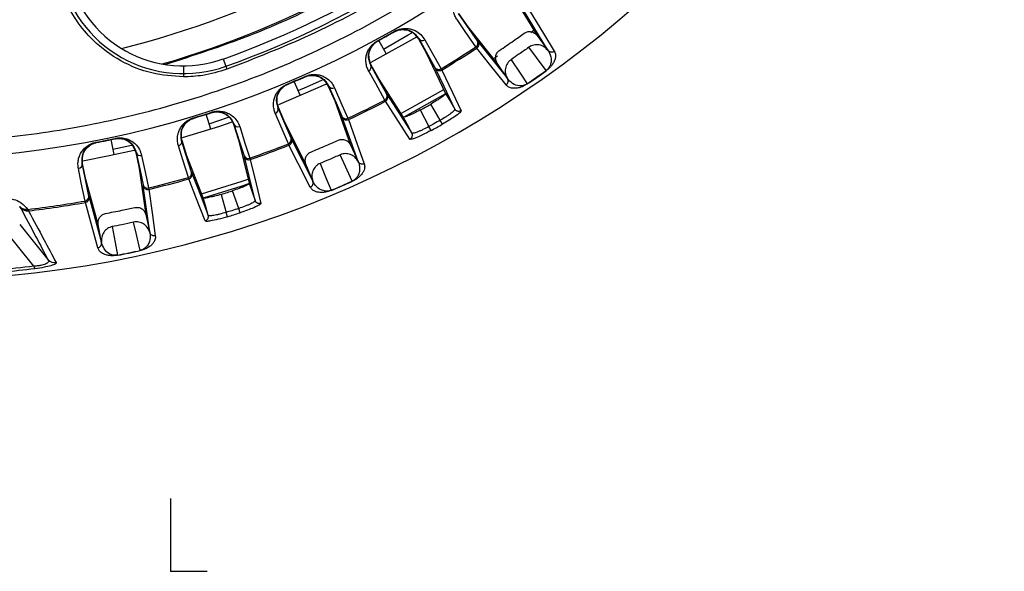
# Model space of a CAD drawing. Header units: millimetres. Extents: x -210 to 108, y 0 to 276.
# Tile 10 of 19: x -17 to 92, y 0 to 61. Entities that reach past the tile are written whole.
import ezdxf

# ---------------------------------------------------------------- set-up
doc = ezdxf.new("R2010")
doc.units = ezdxf.units.MM
doc.header["$PDSIZE"] = -1

msp = doc.modelspace()

# ---------------------------------------------------------------- linework, layer by layer
at = {"color": 7, "linetype": 'Continuous', "lineweight": 25}
for p, q in [((37.64, 63.41), (40.31, 59.02)), ((41.5, 57.39), (38.81, 61.82)), ((32.72, 59.98), (31.7, 61.45)), ((35.93, 55.96), (32.72, 59.98)), ((24.59, 59.47), (24.61, 59.44)), ((27.29, 58.69), (27.25, 58.67)), ((27.25, 58.67), (28.12, 57.1)), ((39.64, 59.36), (39.96, 59.6)), ((40.31, 59.02), (41.5, 57.39)), ((22.76, 58.45), (22.78, 58.42)), ((23.72, 56.97), (22.9, 58.48)), ((33.67, 57.64), (33.58, 57.77)), ((33.82, 58.33), (37.05, 54.29)), ((5.77, 56.44), (6.18, 55.3)), ((28.12, 57.1), (30.25, 52.64)), ((35.5, 56.48), (35.94, 56.77)), ((41.5, 57.39), (41.5, 57.39)), ((1.38, 55.67), (1.38, 54.47)), ((22.92, 54.2), (22.05, 55.77)), ((29.74, 55.36), (29.81, 55.22)), ((37.05, 54.29), (35.93, 55.96)), ((14.77, 54.52), (14.79, 54.48)), ((25.59, 50.05), (22.92, 54.2)), ((37.05, 54.28), (37.05, 54.29)), ((41.31, 55.15), (41.3, 55.16)), ((12.82, 53.68), (12.83, 53.64)), ((14.26, 52.37), (13.58, 53.96)), ((17.37, 53.47), (17.33, 53.45)), ((17.33, 53.45), (18.05, 51.81)), ((12.54, 49.43), (11.84, 51.08)), ((18.05, 51.81), (19.78, 46.96)), ((23.62, 51.78), (23.55, 51.91)), ((29.66, 49.69), (28.62, 51.47)), ((2.47, 49.94), (2.48, 49.9)), ((4.41, 48.7), (3.89, 50.34)), ((4.21, 49.31), (6.35, 50.02)), ((4.47, 50.57), (4.49, 50.53)), ((20.61, 45.13), (18.87, 50.01)), ((19.48, 49.91), (19.54, 49.76)), ((27.45, 50.82), (28.41, 48.99)), ((31.27, 50.91), (31.24, 50.82)), ((6.95, 49.26), (6.91, 49.25)), ((6.91, 49.25), (7.45, 47.54)), ((14.87, 44.85), (12.54, 49.43)), ((28.65, 48.56), (28.41, 48.99)), ((29.9, 49.26), (29.66, 49.69)), ((-6.14, 47.7), (-6.13, 47.66)), ((-8.23, 47.26), (-8.22, 47.22)), ((-6.62, 47.55), (-6.27, 45.9)), ((-6.39, 46.5), (-4.31, 46.96)), ((1.77, 45.75), (1.24, 47.46)), ((7.45, 47.54), (8.64, 42.74)), ((13, 46.95), (12.94, 47.09)), ((13.28, 47.6), (15.63, 42.98)), ((19.77, 46.97), (20.61, 45.13)), ((-3.81, 46.14), (-3.85, 46.13)), ((-3.85, 46.13), (-3.48, 44.38)), ((3.55, 41.14), (1.77, 45.75)), ((-9.35, 43.16), (-9.71, 44.92)), ((8.69, 45.51), (8.73, 45.36)), ((15.63, 42.98), (14.87, 44.85)), ((20.61, 45.13), (20.62, 45.12)), ((-3.48, 44.38), (-2.76, 39.28)), ((1.97, 43.23), (1.93, 43.38)), ((-7.99, 38.2), (-9.35, 43.16)), ((-2.31, 37.33), (-3.03, 42.45)), ((15.63, 42.97), (15.63, 42.98)), ((19.98, 42.97), (19.97, 42.98)), ((-9, 41.22), (-7.63, 36.22)), ((-2.46, 42.23), (-2.43, 42.08)), ((5.53, 41.52), (6.1, 39.54)), ((7.47, 39.97), (6.8, 41.92)), ((-16.6, 40.13), (-16.63, 40.17)), ((-9.4, 40.64), (-9.44, 40.79)), ((9.29, 40.84), (9.25, 40.76)), ((-15.73, 39.87), (-15.67, 39.72)), ((-2.76, 39.29), (-2.31, 37.33)), ((6.25, 39.06), (6.1, 39.54)), ((7.62, 39.5), (7.47, 39.97)), ((-15.07, 33.61), (-18.86, 38.29)), ((-16.63, 38.19), (-13.52, 34.34)), ((-7.63, 36.22), (-7.99, 38.2)), ((-2.31, 37.33), (-2.31, 37.32)), ((-7.63, 36.21), (-7.63, 36.22)), ((-3.37, 35.34), (-3.37, 35.35))]:
    msp.add_line(p, q, dxfattribs=at)
at = {"color": 7, "linetype": 'Continuous'}
for q in [(0, 8.03), (4.01, 0)]:
    msp.add_line((0, 0), q, dxfattribs=at)
at = {"color": 7, "linetype": 'Continuous', "lineweight": 25, "flags": 128}
for points in [[(33.58, 57.77), (32.41, 59.46), (31.5, 60.77)], [(33.75, 58.43), (32.58, 60.11), (31.67, 61.43)], [(39.51, 61.72), (41, 59.26), (42.2, 57.29)], [(27.03, 58.85), (22.68, 56.4), (22.03, 56.06)], [(23.41, 57.53), (26.14, 59.08), (26.52, 59.3)], [(27.29, 58.69), (28.29, 56.9), (29.07, 55.5)], [(27.95, 58.55), (28.94, 56.78), (29.74, 55.36)], [(36.91, 53.59), (35.08, 55.88), (33.67, 57.64)], [(41.3, 55.16), (40.24, 56.6), (39.41, 57.73)], [(37.45, 56.36), (38.44, 54.87), (39.21, 53.7)], [(22.05, 55.77), (22.03, 55.76), (22.01, 55.75)], [(23.78, 52.55), (22.79, 54.34), (22.01, 55.75)], [(31.27, 50.91), (30.07, 53.42), (29.13, 55.4)], [(35.93, 55.96), (35.93, 55.96), (35.93, 55.97)], [(23.55, 51.91), (22.55, 53.72), (21.78, 55.11)], [(29.81, 55.22), (31, 52.73), (31.95, 50.73)], [(17.12, 53.64), (17.04, 53.61), (11.84, 51.37)], [(14.01, 52.96), (14.97, 53.38), (16.68, 54.15)], [(17.37, 53.47), (18.19, 51.59), (18.83, 50.12)], [(18.02, 53.26), (18.83, 51.4), (19.48, 49.91)], [(23.84, 52.45), (25.34, 50.11), (26.53, 48.27)], [(25.32, 50.44), (25.72, 50.66), (30.04, 53.07)], [(30.25, 52.61), (25.71, 50.08), (25.59, 50.02)], [(30.25, 52.64), (30.82, 51.67), (31.27, 50.91)], [(11.84, 51.08), (11.81, 51.07), (11.8, 51.06)], [(13.23, 47.7), (12.43, 49.58), (11.8, 51.06)], [(26.32, 47.6), (24.79, 49.96), (23.62, 51.78)], [(12.94, 47.09), (12.13, 48.98), (11.5, 50.45)], [(26.53, 48.27), (26, 49.26), (25.59, 50.05)], [(6.71, 49.46), (5.34, 49), (1.25, 47.74)], [(6.95, 49.26), (7.57, 47.31), (8.06, 45.78)], [(7.58, 48.99), (8.19, 47.05), (8.69, 45.51)], [(19.54, 49.76), (20.5, 47.06), (21.28, 44.89)], [(26.61, 48.24), (26.53, 48.27), (26.53, 48.27), (26.53, 48.27)], [(-8.22, 47.22), (-8.19, 47.23), (-8.17, 47.23)], [(-6.18, 47.64), (-6.15, 47.65), (-6.13, 47.66)], [(1.93, 43.38), (1.31, 45.34), (0.84, 46.86)], [(1.24, 47.46), (1.21, 47.45), (1.19, 47.44)], [(2.28, 43.96), (1.67, 45.91), (1.19, 47.44)], [(15.35, 42.33), (14.02, 44.94), (13, 46.95)], [(-4.03, 46.36), (-6.8, 45.75), (-9.68, 45.19)], [(-3.81, 46.14), (-3.39, 44.14), (-3.06, 42.57)], [(-3.21, 45.81), (-2.8, 43.82), (-2.46, 42.23)], [(9.29, 40.84), (8.62, 43.54), (8.1, 45.67)], [(19.97, 42.98), (19.22, 44.61), (18.64, 45.89)], [(-9.71, 44.92), (-9.73, 44.91), (-9.75, 44.91)], [(-9.02, 41.33), (-9.43, 43.33), (-9.75, 44.91)], [(8.73, 45.36), (9.39, 42.68), (9.92, 40.53)], [(14.87, 44.85), (14.87, 44.85), (14.87, 44.86)], [(16.44, 44.94), (17.11, 43.28), (17.63, 41.98)], [(-9.44, 40.79), (-9.85, 42.81), (-10.17, 44.37)], [(2.32, 43.85), (3.33, 41.25), (4.12, 39.21)], [(3.77, 38.59), (2.76, 41.21), (1.97, 43.23)], [(3.37, 41.58), (7.85, 42.98), (8.53, 43.21)], [(8.55, 42.69), (7.7, 42.4), (3.55, 41.11)], [(8.64, 42.74), (9, 41.68), (9.29, 40.84)], [(-2.43, 42.08), (-2.03, 39.23), (-1.71, 36.95)], [(-8.03, 35.64), (-8.81, 38.46), (-9.4, 40.64)], [(4.12, 39.21), (3.8, 40.29), (3.55, 41.14)], [(-15.76, 39.91), (-15.74, 39.88), (-15.73, 39.87)], [(4.19, 39.17), (4.12, 39.21), (4.12, 39.21), (4.12, 39.21)], [(-7.99, 38.2), (-7.99, 38.21), (-7.99, 38.21)], [(-6.44, 37.97), (-6.12, 36.22), (-5.86, 34.83)], [(-3.37, 35.35), (-3.78, 37.09), (-4.09, 38.46)]]:
    msp.add_lwpolyline(points, dxfattribs=at)
at = {"color": 7, "linetype": 'Continuous', "lineweight": 25}
for centre, radius, start, end in [((-29.23, 153.94), 121.89, 187.0686, 352.9314), ((-29.23, 153.94), 121.89, 187.0689, 352.9311), ((-29.23, 153.94), 108.52, 187.9447, 352.0553), ((-29.23, 153.94), 103.6, 289.7497, 340.2503), ((-29.23, 153.94), 104.45, 289.7497, 340.2503), ((-29.23, 153.94), 99.23, 283.8718, 310.5566), ((-29.23, 153.94), 102.05, 286.0858, 311.2252), ((1.38, 68.67), 13.85, 191.5, 289.7497), ((1.38, 68.67), 13, 191.5, 289.7497), ((-29.23, 153.94), 108.73, 298.5662, 299.6725), ((-29.23, 153.94), 108.77, 298.5662, 299.6725), ((27.69, 58.95), 0.483, 213.2953, 303.0274), ((-29.23, 153.94), 114.87, 300.8869, 303.1495), ((-29.23, 153.94), 115.03, 300.8844, 303.152), ((33.33, 58.18), 0.483, 301.0559, 30.7522), ((33.4, 58.06), 0.499, 303.072, 33.422), ((21.57, 55.55), 0.483, 295.2113, 24.9434), ((29.47, 55.77), 0.483, 213.2925, 302.9818), ((29.56, 55.65), 0.499, 210.6231, 300.9645), ((-29.23, 153.94), 108.73, 292.7507, 293.8751), ((-29.23, 153.94), 108.77, 292.7507, 293.8751), ((-29.23, 153.94), 121.38, 304.3255, 305.5261), ((-29.23, 153.94), 121.4, 304.3255, 305.5261), ((17.8, 53.69), 0.483, 207.4894, 297.2287), ((23.34, 52.35), 0.483, 295.257, 24.9462), ((23.39, 52.22), 0.499, 297.2742, 27.6156), ((11.34, 50.9), 0.483, 289.3971, 19.1364), ((-29.23, 153.94), 114.87, 295.0892, 297.3518), ((-29.23, 153.94), 115.03, 295.0867, 297.3543), ((-29.23, 153.94), 108.73, 286.9533, 288.0596), ((-29.23, 153.94), 108.77, 286.9533, 288.0596), ((19.26, 50.34), 0.483, 207.4865, 297.1828), ((19.33, 50.22), 0.499, 204.8167, 295.1667), ((7.4, 49.44), 0.483, 201.6824, 291.4145), ((-29.23, 153.94), 120.23, 298.7764, 299.4623), ((-29.23, 153.94), 108.73, 281.1378, 282.2622), ((12.78, 47.55), 0.483, 289.443, 19.1393), ((0.72, 47.33), 0.483, 283.5984, 13.3305), ((-29.23, 153.94), 114.87, 289.274, 291.5366), ((-29.23, 153.94), 115.03, 289.2715, 291.5391), ((12.82, 47.41), 0.499, 291.4591, 21.8091), ((-3.34, 46.27), 0.483, 195.8765, 285.6158), ((8.51, 45.96), 0.483, 201.6796, 291.3688), ((8.57, 45.83), 0.499, 199.0102, 289.3516), ((-10.23, 44.85), 0.483, 277.7842, 7.5235), ((-29.23, 153.94), 114.87, 283.4763, 285.7389), ((1.81, 43.85), 0.483, 283.6441, 13.3333), ((1.84, 43.71), 0.499, 285.6613, 16.0027), ((-2.59, 42.7), 0.483, 195.8736, 285.5699), ((-2.55, 42.56), 0.499, 193.2038, 283.5538), ((-29.23, 153.94), 115.03, 283.4738, 285.7414), ((-29.23, 153.94), 121.38, 292.7126, 293.9132), ((-29.23, 153.94), 121.4, 292.7126, 293.9132), ((-9.5, 41.27), 0.483, 277.8301, 7.5264), ((-9.49, 41.13), 0.499, 279.8462, 10.1962), ((-15.97, 40.77), 0.89, 222.1112, 283.8448), ((-15.94, 40.73), 0.89, 222.1114, 283.855), ((-29.23, 153.94), 114.87, 276.7508, 279.9237), ((-29.23, 153.94), 115.03, 276.7727, 279.9262), ((-15.79, 40.7), 0.996, 220.1903, 277.0718), ((-29.23, 153.94), 120.23, 287.1635, 287.8494), ((-29.23, 153.94), 121.38, 281.0997, 282.3003), ((-29.23, 153.94), 121.4, 281.0997, 282.3003), ((-14.45, 33.7), 0.62, 188.4046, 216.8145), ((-12.76, 34.99), 0.996, 220.1912, 278.174)]:
    msp.add_arc(centre, radius, start, end, dxfattribs=at)
for points, knots in [([(-29.23, 47.25), (-26.03, 47.34), (-19.53, 47.51), (-9.69, 48.91), (0.25, 51.23), (10.17, 54.61), (19.9, 59.04), (29.28, 64.51), (38.15, 70.98), (46.34, 78.37), (53.73, 86.56), (60.2, 95.43), (65.67, 104.81), (70.11, 114.54), (73.44, 124.46), (75.49, 132.62), (76.1, 137.47), (76.28, 138.94)], [0, 0, 0, 0, 0.062943, 0.128004, 0.194999, 0.263694, 0.333813, 0.405038, 0.477022, 0.549391, 0.621759, 0.693743, 0.764969, 0.835088, 0.903783, 0.970777, 1, 1, 1, 1]), ([(69.41, 118.53), (68.18, 115.38), (65.7, 109.04), (60.8, 99.99), (55.03, 91.33), (48.37, 83.24), (40.96, 75.88), (32.93, 69.35), (24.4, 63.72), (15.5, 58.94), (9.27, 56.51), (6.18, 55.3)], [0, 0, 0, 0, 0.109606, 0.221, 0.3337, 0.44719, 0.560921, 0.672343, 0.78298, 0.89235, 1, 1, 1, 1]), ([(38.29, 77.21), (36.17, 75.42), (31.91, 71.85), (24.98, 67.16), (17.27, 62.77), (8.77, 58.84), (2.53, 56.83), (-0.59, 55.82)], [0, 0, 0, 0, 0.18609, 0.372972, 0.560226, 0.780692, 1, 1, 1, 1]), ([(1.38, 54.47), (0.22, 54.55), (-2.17, 54.72), (-5.6, 56.12), (-8.41, 58.19), (-10.45, 60.65), (-11.84, 63.16), (-12.31, 64.96), (-12.54, 65.84)], [0, 0, 0, 0, 0.179611, 0.368345, 0.56202, 0.713033, 0.859843, 1, 1, 1, 1]), ([(31.5, 60.77), (31.42, 60.9), (31.25, 61.17), (31.1, 61.64), (31.04, 62.13), (31.08, 62.6), (31.2, 63.01), (31.36, 63.35), (31.54, 63.63), (31.79, 63.92), (32.03, 64.11), (32.14, 64.19)], [0, 0, 0, 0, 0.167221, 0.335728, 0.498319, 0.632114, 0.748277, 0.815271, 0.874092, 0.940871, 1, 1, 1, 1]), ([(24.57, 59.41), (24.62, 59.44), (24.72, 59.49), (24.93, 59.58), (25.28, 59.67), (25.85, 59.68), (26.67, 59.43), (27.01, 58.97), (27.25, 58.67)], [0, 0, 0, 0, 0.029288, 0.059353, 0.126025, 0.251323, 0.501935, 1, 1, 1, 1]), ([(24.59, 59.47), (24.72, 59.54), (24.99, 59.67), (25.36, 59.76), (25.69, 59.8), (26.07, 59.8), (26.48, 59.73), (27.02, 59.52), (27.55, 59.14), (27.82, 58.75), (27.95, 58.55)], [0, 0, 0, 0, 0.058953, 0.125513, 0.184149, 0.250987, 0.367434, 0.501751, 0.750786, 1, 1, 1, 1]), ([(24.61, 59.44), (24.67, 59.47), (24.77, 59.52), (24.99, 59.61), (25.35, 59.7), (25.91, 59.71), (26.71, 59.45), (27.06, 58.99), (27.29, 58.69)], [0, 0, 0, 0, 0.027132, 0.054565, 0.111728, 0.232859, 0.48615, 1, 1, 1, 1]), ([(36.18, 57.38), (36.69, 57.73), (37.6, 58.35), (38.5, 58.99), (38.89, 59.27)], [0, 0, 0, 0, 0.559999, 1, 1, 1, 1]), ([(38.89, 59.27), (39, 59.33), (39.18, 59.43), (39.44, 59.46), (39.71, 59.44), (40.04, 59.32), (40.22, 59.12), (40.31, 59.02)], [0, 0, 0, 0, 0.238252, 0.369358, 0.500716, 0.750235, 1, 1, 1, 1]), ([(21.78, 55.11), (21.71, 55.25), (21.57, 55.54), (21.47, 56.02), (21.46, 56.51), (21.55, 56.97), (21.7, 57.37), (21.9, 57.69), (22.11, 57.95), (22.38, 58.22), (22.64, 58.38), (22.76, 58.45)], [0, 0, 0, 0, 0.167121, 0.335363, 0.497583, 0.631728, 0.748173, 0.815204, 0.874056, 0.940855, 1, 1, 1, 1]), ([(22.01, 55.75), (21.87, 56.1), (21.67, 56.63), (21.87, 57.45), (22.17, 57.93), (22.43, 58.18), (22.62, 58.32), (22.73, 58.38), (22.78, 58.42)], [0, 0, 0, 0, 0.5130671, 0.7662611, 0.8878458, 0.9453059, 0.9729409, 1, 1, 1, 1]), ([(22.05, 55.77), (21.91, 56.13), (21.71, 56.66), (21.92, 57.49), (22.23, 57.97), (22.49, 58.22), (22.68, 58.36), (22.78, 58.41), (22.82, 58.44)], [0, 0, 0, 0, 0.497302, 0.747797, 0.873526, 0.940464, 0.970627, 1, 1, 1, 1]), ([(33.75, 58.43), (33.77, 58.4), (33.8, 58.36), (33.81, 58.34), (33.82, 58.33)], [0, 0, 0, 0, 0.559639, 1, 1, 1, 1]), ([(39.41, 57.73), (39.05, 57.47), (38.39, 57.01), (37.74, 56.56), (37.45, 56.36)], [0, 0, 0, 0, 0.559999, 1, 1, 1, 1]), ([(41.5, 57.39), (41.37, 57.53), (41.1, 57.81), (40.53, 58.02), (40.04, 58.01), (39.66, 57.89), (39.5, 57.79), (39.41, 57.73)], [0, 0, 0, 0, 0.250365, 0.49979, 0.749195, 0.874833, 1, 1, 1, 1]), ([(35.93, 55.97), (35.87, 56.08), (35.74, 56.32), (35.74, 56.73), (35.86, 57.05), (36.02, 57.26), (36.13, 57.34), (36.18, 57.38)], [0, 0, 0, 0, 0.25034, 0.499759, 0.749142, 0.874835, 1, 1, 1, 1]), ([(37.45, 56.36), (37.37, 56.3), (37.21, 56.18), (36.97, 55.87), (36.79, 55.41), (36.79, 54.81), (36.96, 54.46), (37.05, 54.29)], [0, 0, 0, 0, 0.125465, 0.251186, 0.500358, 0.750057, 1, 1, 1, 1]), ([(41.59, 57.25), (41.7, 57.01), (41.87, 56.65), (41.86, 56.07), (41.75, 55.71), (41.62, 55.49), (41.51, 55.34), (41.42, 55.26), (41.35, 55.2), (41.32, 55.17), (41.3, 55.16)], [0, 0, 0, 0, 0.506374, 0.758088, 0.883, 0.944303, 0.973771, 0.987488, 0.993875, 1, 1, 1, 1]), ([(42.2, 57.29), (42.23, 57.22), (42.3, 57.1), (42.35, 56.87), (42.34, 56.65), (42.29, 56.45), (42.24, 56.28), (42.16, 56.11), (42.07, 55.94), (41.96, 55.78), (41.85, 55.64), (41.73, 55.51), (41.6, 55.38), (41.43, 55.24), (41.35, 55.18), (41.31, 55.15)], [0, 0, 0, 0, 0.167566, 0.336422, 0.499725, 0.590815, 0.673973, 0.749281, 0.811617, 0.874194, 0.908303, 0.936935, 0.974643, 0.98828, 1, 1, 1, 1]), ([(42.2, 57.29), (42.14, 57.25), (42.03, 57.19), (41.84, 57.18), (41.69, 57.23), (41.58, 57.3), (41.53, 57.36), (41.5, 57.39)], [0, 0, 0, 0, 0.2440496, 0.4994426, 0.7153198, 0.8491754, 1, 1, 1, 1]), ([(41.5, 57.39), (41.51, 57.38), (41.51, 57.38), (41.51, 57.38), (41.51, 57.38)], [0, 0, 0, 0, 0.499999, 1, 1, 1, 1]), ([(41.51, 57.38), (41.51, 57.37), (41.53, 57.35), (41.56, 57.29), (41.59, 57.25)], [0, 0, 0, 0, 0.354009, 1, 1, 1, 1]), ([(6.18, 55.3), (5.3, 55.04), (3.74, 54.56), (2.1, 54.49), (1.38, 54.47)], [0, 0, 0, 0, 0.559941, 1, 1, 1, 1]), ([(29.07, 55.5), (29.09, 55.47), (29.11, 55.43), (29.12, 55.41), (29.13, 55.4)], [0, 0, 0, 0, 0.55966, 1, 1, 1, 1]), ([(14.74, 54.46), (14.79, 54.48), (14.9, 54.52), (15.12, 54.59), (15.48, 54.65), (16.05, 54.6), (16.83, 54.26), (17.13, 53.77), (17.33, 53.45)], [0, 0, 0, 0, 0.029287, 0.059353, 0.126025, 0.251323, 0.501935, 1, 1, 1, 1]), ([(14.77, 54.52), (14.91, 54.57), (15.19, 54.68), (15.57, 54.73), (15.9, 54.74), (16.27, 54.69), (16.68, 54.58), (17.19, 54.32), (17.69, 53.89), (17.91, 53.47), (18.02, 53.26)], [0, 0, 0, 0, 0.059047, 0.125735, 0.184462, 0.251412, 0.367628, 0.501624, 0.750271, 1, 1, 1, 1]), ([(14.79, 54.48), (14.85, 54.5), (14.96, 54.55), (15.19, 54.61), (15.55, 54.67), (16.11, 54.62), (16.88, 54.28), (17.18, 53.79), (17.37, 53.47)], [0, 0, 0, 0, 0.027028, 0.054631, 0.112021, 0.233459, 0.486379, 1, 1, 1, 1]), ([(36.91, 53.59), (36.95, 53.63), (37.03, 53.69), (37.09, 53.81), (37.12, 53.89), (37.13, 53.96), (37.13, 54.05), (37.11, 54.16), (37.07, 54.23), (37.05, 54.28)], [0, 0, 0, 0, 0.242415, 0.371253, 0.501733, 0.564129, 0.671423, 0.819818, 1, 1, 1, 1]), ([(37.06, 54.27), (37.06, 54.27), (37.05, 54.27), (37.05, 54.28), (37.05, 54.28)], [0, 0, 0, 0, 0.5000009, 1, 1, 1, 1]), ([(37.15, 54.15), (37.12, 54.19), (37.08, 54.24), (37.06, 54.26), (37.06, 54.27)], [0, 0, 0, 0, 0.64599, 1, 1, 1, 1]), ([(11.5, 50.45), (11.45, 50.6), (11.34, 50.9), (11.29, 51.39), (11.33, 51.87), (11.46, 52.33), (11.66, 52.7), (11.88, 53), (12.12, 53.24), (12.42, 53.48), (12.69, 53.61), (12.82, 53.68)], [0, 0, 0, 0, 0.167221, 0.335728, 0.498319, 0.632114, 0.748277, 0.815271, 0.874092, 0.940871, 1, 1, 1, 1]), ([(11.8, 51.06), (11.7, 51.43), (11.54, 51.98), (11.83, 52.77), (12.18, 53.21), (12.46, 53.44), (12.67, 53.56), (12.78, 53.61), (12.83, 53.64)], [0, 0, 0, 0, 0.5138244, 0.7663822, 0.8879015, 0.9454668, 0.9730359, 1, 1, 1, 1]), ([(11.84, 51.08), (11.74, 51.45), (11.59, 52), (11.88, 52.8), (12.24, 53.25), (12.53, 53.47), (12.73, 53.59), (12.83, 53.63), (12.88, 53.66)], [0, 0, 0, 0, 0.497301, 0.747796, 0.873525, 0.940465, 0.970628, 1, 1, 1, 1]), ([(39.22, 53.69), (39.18, 53.66), (39.09, 53.61), (38.97, 53.53), (38.84, 53.47), (38.71, 53.41), (38.57, 53.35), (38.4, 53.29), (38.21, 53.25), (37.98, 53.21), (37.74, 53.2), (37.42, 53.24), (37.12, 53.36), (36.98, 53.51), (36.91, 53.59)], [0, 0, 0, 0, 0.011715, 0.02535, 0.042264, 0.063186, 0.091791, 0.125922, 0.188493, 0.250824, 0.366653, 0.500345, 0.750124, 1, 1, 1, 1]), ([(39.21, 53.7), (39.19, 53.69), (39.15, 53.66), (39.08, 53.62), (38.83, 53.5), (38.3, 53.45), (37.67, 53.63), (37.34, 53.96), (37.15, 54.15)], [0, 0, 0, 0, 0.006129, 0.01252, 0.026246, 0.116739, 0.493304, 1, 1, 1, 1]), ([(39.22, 53.69), (39.22, 53.69), (39.22, 53.7), (39.21, 53.7), (39.21, 53.7)], [0, 0, 0, 0, 0.5599677, 1, 1, 1, 1]), ([(23.78, 52.55), (23.79, 52.53), (23.82, 52.48), (23.83, 52.46), (23.84, 52.45)], [0, 0, 0, 0, 0.5596384, 1, 1, 1, 1]), ([(30.25, 52.64), (30.24, 52.6), (30.21, 52.53), (29.9, 52.28), (29.56, 52.05), (29.17, 51.79), (28.84, 51.6), (28.62, 51.47)], [0, 0, 0, 0, 0.250253, 0.499605, 0.630271, 0.757378, 1, 1, 1, 1]), ([(27.45, 50.82), (27.67, 50.94), (28.06, 51.15), (28.45, 51.37), (28.62, 51.47)], [0, 0, 0, 0, 0.5599998, 1, 1, 1, 1]), ([(0.84, 46.86), (0.8, 47.02), (0.72, 47.33), (0.72, 47.82), (0.81, 48.29), (0.99, 48.74), (1.22, 49.09), (1.47, 49.37), (1.73, 49.58), (2.06, 49.79), (2.34, 49.89), (2.47, 49.94)], [0, 0, 0, 0, 0.167121, 0.335364, 0.497583, 0.631728, 0.748173, 0.815203, 0.874056, 0.940854, 1, 1, 1, 1]), ([(1.19, 47.44), (1.13, 47.82), (1.04, 48.38), (1.4, 49.14), (1.79, 49.55), (2.1, 49.74), (2.31, 49.84), (2.43, 49.88), (2.48, 49.9)], [0, 0, 0, 0, 0.5130671, 0.7662611, 0.8878458, 0.9453059, 0.9729409, 1, 1, 1, 1]), ([(1.24, 47.46), (1.17, 47.83), (1.08, 48.4), (1.45, 49.16), (1.85, 49.57), (2.16, 49.77), (2.37, 49.86), (2.48, 49.9), (2.53, 49.92)], [0, 0, 0, 0, 0.4973023, 0.747797, 0.8735259, 0.9404642, 0.9706272, 1, 1, 1, 1]), ([(4.44, 50.52), (4.49, 50.53), (4.6, 50.56), (4.82, 50.61), (5.19, 50.63), (5.75, 50.52), (6.5, 50.11), (6.75, 49.59), (6.91, 49.25)], [0, 0, 0, 0, 0.029288, 0.059353, 0.126025, 0.251323, 0.501935, 1, 1, 1, 1]), ([(4.47, 50.57), (4.61, 50.61), (4.9, 50.69), (5.28, 50.7), (5.62, 50.67), (5.98, 50.59), (6.38, 50.44), (6.86, 50.12), (7.31, 49.65), (7.49, 49.21), (7.58, 48.99)], [0, 0, 0, 0, 0.0589532, 0.1255132, 0.1841485, 0.2509866, 0.367434, 0.5017508, 0.7507855, 1, 1, 1, 1]), ([(4.49, 50.53), (4.54, 50.55), (4.66, 50.58), (4.89, 50.62), (5.26, 50.64), (5.81, 50.53), (6.54, 50.12), (6.79, 49.6), (6.95, 49.26)], [0, 0, 0, 0, 0.0271316, 0.0545648, 0.1117283, 0.2328586, 0.4861498, 1, 1, 1, 1]), ([(18.83, 50.12), (18.84, 50.09), (18.86, 50.04), (18.87, 50.02), (18.87, 50.01)], [0, 0, 0, 0, 0.560143, 1, 1, 1, 1]), ([(27.45, 50.82), (27.22, 50.7), (26.88, 50.51), (26.46, 50.32), (26.08, 50.15), (25.71, 50.02), (25.63, 50.04), (25.59, 50.05)], [0, 0, 0, 0, 0.242837, 0.37006, 0.500846, 0.750309, 1, 1, 1, 1]), ([(31.24, 50.82), (31.23, 50.8), (31.16, 50.71), (30.94, 50.52), (30.6, 50.28), (30.22, 50.02), (29.88, 49.82), (29.66, 49.69)], [0, 0, 0, 0, 0.110502, 0.40664, 0.562298, 0.713231, 1, 1, 1, 1]), ([(31.95, 50.73), (31.93, 50.68), (31.88, 50.56), (31.35, 50.15), (30.65, 49.69), (30.15, 49.4), (29.9, 49.26)], [0, 0, 0, 0, 0.280377, 0.559712, 0.779882, 1, 1, 1, 1]), ([(31.95, 50.73), (31.89, 50.71), (31.8, 50.67), (31.67, 50.66), (31.57, 50.67), (31.47, 50.71), (31.36, 50.78), (31.3, 50.86), (31.27, 50.91)], [0, 0, 0, 0, 0.2393789, 0.3682928, 0.4999618, 0.6316365, 0.7605665, 1, 1, 1, 1]), ([(28.41, 48.99), (28.18, 48.87), (27.84, 48.69), (27.41, 48.5), (27.03, 48.34), (26.75, 48.26), (26.64, 48.25), (26.61, 48.24)], [0, 0, 0, 0, 0.286768, 0.437694, 0.593337, 0.889453, 1, 1, 1, 1]), ([(29.66, 49.69), (29.43, 49.56), (29.01, 49.33), (28.59, 49.1), (28.41, 48.99)], [0, 0, 0, 0, 0.56, 1, 1, 1, 1]), ([(-6.18, 47.64), (-6.13, 47.65), (-6.02, 47.68), (-5.79, 47.7), (-5.42, 47.68), (-4.87, 47.52), (-4.18, 47.03), (-3.98, 46.49), (-3.85, 46.13)], [0, 0, 0, 0, 0.029287, 0.059353, 0.126025, 0.251323, 0.501935, 1, 1, 1, 1]), ([(-6.14, 47.7), (-6, 47.72), (-5.7, 47.77), (-5.32, 47.74), (-4.99, 47.68), (-4.64, 47.57), (-4.26, 47.37), (-3.81, 47.01), (-3.42, 46.49), (-3.28, 46.04), (-3.21, 45.81)], [0, 0, 0, 0, 0.0590467, 0.125735, 0.1844623, 0.2514116, 0.367628, 0.5016236, 0.7502705, 1, 1, 1, 1]), ([(-6.13, 47.66), (-6.07, 47.67), (-5.95, 47.69), (-5.72, 47.71), (-5.35, 47.69), (-4.81, 47.52), (-4.13, 47.03), (-3.93, 46.5), (-3.81, 46.14)], [0, 0, 0, 0, 0.027028, 0.054631, 0.112021, 0.233459, 0.486379, 1, 1, 1, 1]), ([(13.23, 47.7), (13.24, 47.68), (13.27, 47.62), (13.28, 47.6), (13.28, 47.6)], [0, 0, 0, 0, 0.559639, 1, 1, 1, 1]), ([(28.65, 48.56), (28.32, 48.39), (27.67, 48.04), (26.91, 47.71), (26.44, 47.56), (26.36, 47.58), (26.32, 47.6)], [0, 0, 0, 0, 0.27982, 0.559169, 0.779392, 1, 1, 1, 1]), ([(26.32, 47.6), (26.37, 47.63), (26.45, 47.68), (26.53, 47.79), (26.57, 47.89), (26.59, 47.99), (26.59, 48.12), (26.55, 48.21), (26.53, 48.27)], [0, 0, 0, 0, 0.2394117, 0.3683318, 0.5000003, 0.6316688, 0.7605887, 1, 1, 1, 1]), ([(-10.17, 44.37), (-10.19, 44.52), (-10.24, 44.84), (-10.19, 45.33), (-10.05, 45.8), (-9.83, 46.22), (-9.56, 46.55), (-9.28, 46.79), (-9, 46.98), (-8.66, 47.16), (-8.37, 47.23), (-8.23, 47.26)], [0, 0, 0, 0, 0.167221, 0.335728, 0.498319, 0.632114, 0.748277, 0.815271, 0.874092, 0.940871, 1, 1, 1, 1]), ([(-9.75, 44.91), (-9.78, 45.29), (-9.82, 45.86), (-9.38, 46.58), (-8.95, 46.94), (-8.62, 47.11), (-8.4, 47.18), (-8.28, 47.21), (-8.22, 47.22)], [0, 0, 0, 0, 0.513824, 0.766382, 0.887902, 0.945467, 0.973036, 1, 1, 1, 1]), ([(-9.71, 44.92), (-9.73, 45.3), (-9.77, 45.87), (-9.32, 46.59), (-8.88, 46.96), (-8.55, 47.12), (-8.33, 47.2), (-8.22, 47.22), (-8.17, 47.23)], [0, 0, 0, 0, 0.497301, 0.747796, 0.873525, 0.940465, 0.970628, 1, 1, 1, 1]), ([(-8.22, 47.22), (-7.83, 47.3), (-7.13, 47.44), (-6.44, 47.59), (-6.13, 47.66)], [0, 0, 0, 0, 0.56, 1, 1, 1, 1]), ([(15.4, 46.19), (15.97, 46.43), (16.99, 46.85), (18, 47.3), (18.44, 47.5)], [0, 0, 0, 0, 0.559999, 1, 1, 1, 1]), ([(18.44, 47.5), (18.56, 47.54), (18.75, 47.6), (19.02, 47.57), (19.28, 47.5), (19.57, 47.31), (19.71, 47.08), (19.77, 46.97)], [0, 0, 0, 0, 0.238252, 0.369358, 0.500716, 0.750235, 1, 1, 1, 1]), ([(8.06, 45.78), (8.07, 45.75), (8.09, 45.7), (8.09, 45.68), (8.1, 45.67)], [0, 0, 0, 0, 0.55966, 1, 1, 1, 1]), ([(14.87, 44.86), (14.83, 44.98), (14.76, 45.24), (14.84, 45.64), (15.02, 45.93), (15.22, 46.1), (15.34, 46.16), (15.4, 46.19)], [0, 0, 0, 0, 0.25034, 0.499759, 0.749142, 0.874835, 1, 1, 1, 1]), ([(18.64, 45.89), (18.23, 45.7), (17.5, 45.38), (16.76, 45.07), (16.44, 44.94)], [0, 0, 0, 0, 0.559999, 1, 1, 1, 1]), ([(20.62, 45.12), (20.51, 45.29), (20.31, 45.62), (19.79, 45.94), (19.31, 46.03), (18.91, 45.99), (18.73, 45.92), (18.64, 45.89)], [0, 0, 0, 0, 0.250365, 0.49979, 0.749195, 0.874833, 1, 1, 1, 1]), ([(16.44, 44.94), (16.35, 44.89), (16.17, 44.81), (15.88, 44.55), (15.61, 44.14), (15.48, 43.55), (15.58, 43.17), (15.63, 42.98)], [0, 0, 0, 0, 0.125465, 0.251186, 0.500358, 0.750057, 1, 1, 1, 1]), ([(20.68, 44.98), (20.74, 44.72), (20.83, 44.32), (20.7, 43.76), (20.52, 43.43), (20.35, 43.24), (20.21, 43.12), (20.11, 43.05), (20.03, 43.01), (19.99, 42.99), (19.97, 42.98)], [0, 0, 0, 0, 0.506374, 0.758088, 0.883, 0.944303, 0.973771, 0.987488, 0.993875, 1, 1, 1, 1]), ([(21.28, 44.89), (21.3, 44.82), (21.34, 44.68), (21.34, 44.45), (21.29, 44.24), (21.2, 44.04), (21.12, 43.89), (21.01, 43.74), (20.88, 43.59), (20.75, 43.46), (20.6, 43.34), (20.46, 43.24), (20.31, 43.14), (20.12, 43.03), (20.02, 42.99), (19.98, 42.97)], [0, 0, 0, 0, 0.167566, 0.336422, 0.499725, 0.590815, 0.673973, 0.749281, 0.811617, 0.874194, 0.908303, 0.936935, 0.974643, 0.98828, 1, 1, 1, 1]), ([(21.28, 44.89), (21.22, 44.87), (21.1, 44.82), (20.91, 44.86), (20.77, 44.93), (20.68, 45.02), (20.64, 45.09), (20.62, 45.12)], [0, 0, 0, 0, 0.24405, 0.499443, 0.71532, 0.849175, 1, 1, 1, 1]), ([(20.62, 45.12), (20.62, 45.12), (20.62, 45.12), (20.62, 45.12), (20.62, 45.11)], [0, 0, 0, 0, 0.499999, 1, 1, 1, 1]), ([(20.62, 45.11), (20.63, 45.11), (20.63, 45.08), (20.66, 45.02), (20.68, 44.98)], [0, 0, 0, 0, 0.354009, 1, 1, 1, 1]), ([(2.28, 43.96), (2.29, 43.93), (2.31, 43.87), (2.32, 43.85), (2.32, 43.85)], [0, 0, 0, 0, 0.5596384, 1, 1, 1, 1]), ([(-3.06, 42.57), (-3.05, 42.54), (-3.04, 42.48), (-3.04, 42.46), (-3.03, 42.45)], [0, 0, 0, 0, 0.560143, 1, 1, 1, 1]), ([(8.64, 42.74), (8.62, 42.71), (8.58, 42.64), (8.23, 42.46), (7.85, 42.3), (7.41, 42.13), (7.05, 42), (6.8, 41.92)], [0, 0, 0, 0, 0.250253, 0.499605, 0.630271, 0.757378, 1, 1, 1, 1]), ([(15.35, 42.33), (15.41, 42.36), (15.49, 42.41), (15.58, 42.51), (15.62, 42.58), (15.65, 42.65), (15.66, 42.73), (15.67, 42.85), (15.64, 42.93), (15.63, 42.97)], [0, 0, 0, 0, 0.242415, 0.371253, 0.501733, 0.564129, 0.671423, 0.819818, 1, 1, 1, 1]), ([(17.64, 41.96), (17.59, 41.95), (17.5, 41.91), (17.36, 41.86), (17.22, 41.82), (17.08, 41.79), (16.93, 41.76), (16.75, 41.74), (16.56, 41.73), (16.33, 41.74), (16.09, 41.78), (15.79, 41.88), (15.51, 42.06), (15.41, 42.24), (15.35, 42.33)], [0, 0, 0, 0, 0.0117153, 0.0253501, 0.0422638, 0.0631859, 0.0917906, 0.1259219, 0.1884929, 0.2508241, 0.366653, 0.5003454, 0.7501243, 1, 1, 1, 1]), ([(15.64, 42.96), (15.64, 42.97), (15.63, 42.97), (15.63, 42.97), (15.63, 42.97)], [0, 0, 0, 0, 0.500001, 1, 1, 1, 1]), ([(15.7, 42.83), (15.68, 42.87), (15.65, 42.93), (15.64, 42.96), (15.64, 42.96)], [0, 0, 0, 0, 0.64599, 1, 1, 1, 1]), ([(17.63, 41.98), (17.61, 41.97), (17.57, 41.95), (17.49, 41.92), (17.22, 41.86), (16.68, 41.91), (16.11, 42.22), (15.85, 42.61), (15.7, 42.83)], [0, 0, 0, 0, 0.006129, 0.01252, 0.026246, 0.116739, 0.493304, 1, 1, 1, 1]), ([(-9.02, 41.33), (-9.02, 41.3), (-9.01, 41.25), (-9, 41.22), (-9, 41.22)], [0, 0, 0, 0, 0.559639, 1, 1, 1, 1]), ([(5.53, 41.52), (5.28, 41.45), (4.91, 41.34), (4.45, 41.23), (4.05, 41.14), (3.66, 41.09), (3.59, 41.12), (3.55, 41.14)], [0, 0, 0, 0, 0.242837, 0.37006, 0.500846, 0.750309, 1, 1, 1, 1]), ([(5.53, 41.52), (5.77, 41.59), (6.19, 41.73), (6.62, 41.86), (6.8, 41.92)], [0, 0, 0, 0, 0.56, 1, 1, 1, 1]), ([(17.64, 41.96), (17.64, 41.97), (17.64, 41.97), (17.63, 41.97), (17.63, 41.98)], [0, 0, 0, 0, 0.559968, 1, 1, 1, 1]), ([(-18.08, 41.09), (-17.72, 41.04), (-17.02, 40.95), (-16.3, 40.49), (-15.96, 40.13), (-15.76, 39.91)], [0, 0, 0, 0, 0.275386, 0.553346, 1, 1, 1, 1]), ([(-16.55, 40.06), (-16.56, 40.07), (-16.56, 40.08), (-16.59, 40.12), (-16.6, 40.13)], [0, 0, 0, 0, 0.556145, 1, 1, 1, 1]), ([(-3.96, 40.08), (-3.84, 40.09), (-3.64, 40.11), (-3.38, 40.04), (-3.14, 39.91), (-2.89, 39.67), (-2.81, 39.42), (-2.76, 39.29)], [0, 0, 0, 0, 0.2382522, 0.3693578, 0.5007164, 0.7502351, 1, 1, 1, 1]), ([(9.25, 40.76), (9.23, 40.74), (9.14, 40.67), (8.89, 40.52), (8.51, 40.35), (8.08, 40.18), (7.71, 40.05), (7.47, 39.97)], [0, 0, 0, 0, 0.110502, 0.40664, 0.562298, 0.713231, 1, 1, 1, 1]), ([(9.92, 40.53), (9.89, 40.48), (9.82, 40.38), (9.21, 40.08), (8.44, 39.77), (7.9, 39.59), (7.62, 39.5)], [0, 0, 0, 0, 0.280377, 0.559712, 0.779882, 1, 1, 1, 1]), ([(9.92, 40.53), (9.86, 40.52), (9.76, 40.49), (9.63, 40.51), (9.54, 40.55), (9.45, 40.6), (9.35, 40.69), (9.31, 40.78), (9.29, 40.84)], [0, 0, 0, 0, 0.239379, 0.368293, 0.499962, 0.631636, 0.760566, 1, 1, 1, 1]), ([(-16.55, 40.06), (-15.98, 38.99), (-14.97, 37.08), (-13.96, 35.18), (-13.52, 34.34)], [0, 0, 0, 0, 0.56, 1, 1, 1, 1]), ([(-15.67, 39.72), (-15.1, 38.66), (-14.08, 36.75), (-13.07, 34.85), (-12.62, 34)], [0, 0, 0, 0, 0.55265, 1, 1, 1, 1]), ([(-7.99, 38.21), (-8, 38.34), (-8.02, 38.61), (-7.86, 38.99), (-7.63, 39.23), (-7.4, 39.36), (-7.27, 39.39), (-7.2, 39.41)], [0, 0, 0, 0, 0.25034, 0.499759, 0.749142, 0.874835, 1, 1, 1, 1]), ([(-7.2, 39.41), (-6.6, 39.53), (-5.51, 39.74), (-4.44, 39.97), (-3.96, 40.08)], [0, 0, 0, 0, 0.559999, 1, 1, 1, 1]), ([(3.77, 38.59), (3.83, 38.61), (3.92, 38.65), (4.02, 38.74), (4.08, 38.83), (4.12, 38.92), (4.14, 39.05), (4.13, 39.15), (4.12, 39.21)], [0, 0, 0, 0, 0.239412, 0.368332, 0.5, 0.631669, 0.760589, 1, 1, 1, 1]), ([(6.25, 39.06), (5.89, 38.96), (5.19, 38.76), (4.38, 38.59), (3.88, 38.53), (3.81, 38.57), (3.77, 38.59)], [0, 0, 0, 0, 0.27982, 0.559169, 0.779392, 1, 1, 1, 1]), ([(6.1, 39.54), (5.86, 39.47), (5.48, 39.36), (5.03, 39.25), (4.62, 39.18), (4.33, 39.15), (4.22, 39.16), (4.19, 39.17)], [0, 0, 0, 0, 0.286768, 0.437694, 0.593337, 0.889454, 1, 1, 1, 1]), ([(7.47, 39.97), (7.21, 39.89), (6.76, 39.74), (6.3, 39.6), (6.1, 39.54)], [0, 0, 0, 0, 0.56, 1, 1, 1, 1]), ([(-6.44, 37.97), (-6.54, 37.95), (-6.72, 37.9), (-7.07, 37.71), (-7.41, 37.36), (-7.65, 36.81), (-7.64, 36.42), (-7.63, 36.22)], [0, 0, 0, 0, 0.125465, 0.251186, 0.500358, 0.750057, 1, 1, 1, 1]), ([(-4.09, 38.46), (-4.53, 38.37), (-5.31, 38.2), (-6.1, 38.04), (-6.44, 37.97)], [0, 0, 0, 0, 0.559999, 1, 1, 1, 1]), ([(-2.31, 37.32), (-2.38, 37.5), (-2.51, 37.87), (-2.95, 38.28), (-3.41, 38.47), (-3.8, 38.51), (-4, 38.48), (-4.09, 38.46)], [0, 0, 0, 0, 0.250365, 0.49979, 0.749195, 0.874833, 1, 1, 1, 1]), ([(-2.28, 37.16), (-2.27, 36.89), (-2.26, 36.49), (-2.5, 35.96), (-2.74, 35.68), (-2.95, 35.52), (-3.11, 35.44), (-3.22, 35.39), (-3.31, 35.37), (-3.35, 35.36), (-3.37, 35.35)], [0, 0, 0, 0, 0.506374, 0.758088, 0.883, 0.944303, 0.973771, 0.987488, 0.993875, 1, 1, 1, 1]), ([(-1.71, 36.95), (-1.7, 36.88), (-1.69, 36.74), (-1.74, 36.51), (-1.83, 36.31), (-1.95, 36.14), (-2.07, 36.01), (-2.2, 35.88), (-2.36, 35.76), (-2.52, 35.66), (-2.68, 35.58), (-2.84, 35.5), (-3.01, 35.43), (-3.22, 35.37), (-3.32, 35.35), (-3.37, 35.34)], [0, 0, 0, 0, 0.167566, 0.336422, 0.499725, 0.590815, 0.673973, 0.749281, 0.811617, 0.874194, 0.908303, 0.936935, 0.974643, 0.98828, 1, 1, 1, 1]), ([(-1.71, 36.95), (-1.77, 36.94), (-1.9, 36.93), (-2.08, 37), (-2.2, 37.1), (-2.27, 37.21), (-2.29, 37.28), (-2.31, 37.32)], [0, 0, 0, 0, 0.24405, 0.499443, 0.71532, 0.849175, 1, 1, 1, 1]), ([(-2.31, 37.32), (-2.31, 37.31), (-2.31, 37.31), (-2.31, 37.31), (-2.31, 37.31)], [0, 0, 0, 0, 0.499999, 1, 1, 1, 1]), ([(-2.31, 37.31), (-2.3, 37.3), (-2.3, 37.27), (-2.29, 37.2), (-2.28, 37.16)], [0, 0, 0, 0, 0.354009, 1, 1, 1, 1]), ([(-8.03, 35.64), (-7.97, 35.66), (-7.88, 35.69), (-7.77, 35.77), (-7.72, 35.83), (-7.68, 35.9), (-7.64, 35.97), (-7.61, 36.08), (-7.62, 36.17), (-7.63, 36.21)], [0, 0, 0, 0, 0.2424146, 0.3712532, 0.5017333, 0.5641292, 0.6714227, 0.8198184, 1, 1, 1, 1]), ([(-7.62, 36.2), (-7.62, 36.21), (-7.62, 36.21), (-7.62, 36.21), (-7.62, 36.21)], [0, 0, 0, 0, 0.500001, 1, 1, 1, 1]), ([(-7.59, 36.06), (-7.6, 36.11), (-7.61, 36.17), (-7.62, 36.2), (-7.62, 36.2)], [0, 0, 0, 0, 0.64599, 1, 1, 1, 1]), ([(-5.86, 34.83), (-5.89, 34.83), (-5.93, 34.82), (-6.02, 34.81), (-6.3, 34.8), (-6.81, 34.96), (-7.31, 35.38), (-7.49, 35.81), (-7.59, 36.06)], [0, 0, 0, 0, 0.006129, 0.01252, 0.026246, 0.116739, 0.493304, 1, 1, 1, 1]), ([(-5.86, 34.82), (-5.91, 34.81), (-6.01, 34.79), (-6.16, 34.78), (-6.3, 34.77), (-6.44, 34.76), (-6.59, 34.77), (-6.78, 34.78), (-6.96, 34.81), (-7.19, 34.87), (-7.42, 34.96), (-7.69, 35.12), (-7.92, 35.34), (-7.99, 35.54), (-8.03, 35.64)], [0, 0, 0, 0, 0.011715, 0.02535, 0.042264, 0.063186, 0.091791, 0.125922, 0.188493, 0.250824, 0.366653, 0.500345, 0.750124, 1, 1, 1, 1]), ([(-5.86, 34.82), (-5.86, 34.82), (-5.86, 34.83), (-5.86, 34.83), (-5.86, 34.83)], [0, 0, 0, 0, 0.559968, 1, 1, 1, 1]), ([(-15.07, 33.61), (-17.7, 33.31), (-22.39, 32.78), (-27.15, 32.71), (-29.23, 32.68)], [0, 0, 0, 0, 0.560974, 1, 1, 1, 1]), ([(-13.52, 34.34), (-13.49, 34.27), (-13.42, 34.13), (-13.58, 33.94), (-13.88, 33.8), (-14.2, 33.71), (-14.61, 33.64), (-14.91, 33.62), (-15.07, 33.61)], [0, 0, 0, 0, 0.269525, 0.524345, 0.649287, 0.763722, 0.878845, 1, 1, 1, 1]), ([(-12.62, 34), (-12.62, 33.95), (-12.63, 33.86), (-13.09, 33.68), (-13.91, 33.48), (-14.6, 33.38), (-14.95, 33.33)], [0, 0, 0, 0, 0.283027, 0.562917, 0.77996, 1, 1, 1, 1]), ([(-14.95, 33.33), (-17.32, 33.05), (-22.05, 32.51), (-26.84, 32.43), (-29.23, 32.39)], [0, 0, 0, 0, 0.5014436, 1, 1, 1, 1])]:
    msp.add_open_spline(points, degree=3, knots=knots, dxfattribs=at)
at = {"color": 7, "linetype": 'Continuous'}
msp.add_point((0, 0), dxfattribs=at)

doc.saveas('drawing.dxf')
